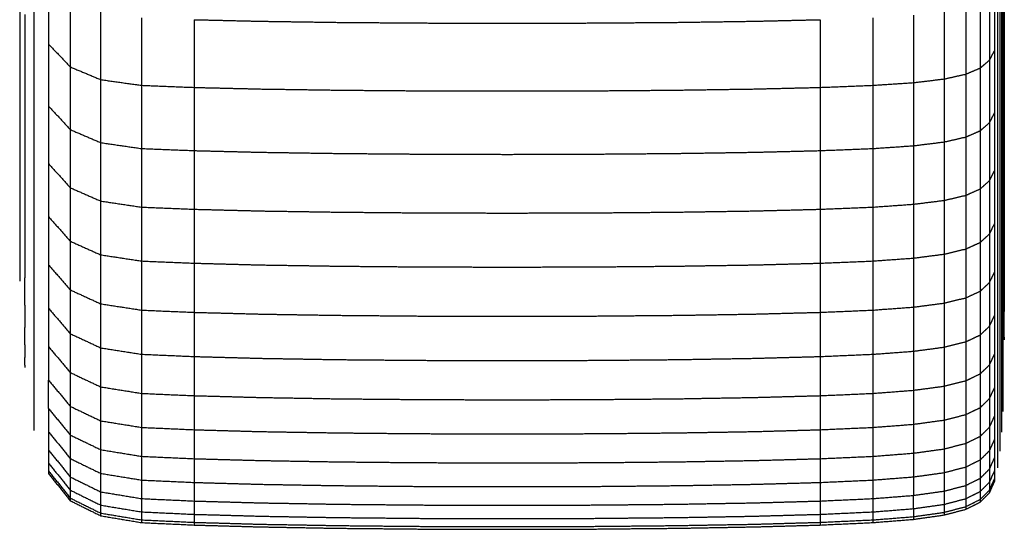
# Model space of a CAD drawing. Header units: millimetres. Extents: x 0 to 20, y 0 to 45.7.
# Tile 71 of 77: x 17.7 to 19.5, y 35.1 to 36.1. Entities that reach past the tile are written whole.
import ezdxf

# ---------------------------------------------------------------- set-up
doc = ezdxf.new("R2010")
doc.units = ezdxf.units.MM
doc.header["$MEASUREMENT"] = 0
doc.layers.add('Make2D$visible$lines', color=7, linetype='Continuous', true_color=0x000000)

msp = doc.modelspace()

# ---------------------------------------------------------------- linework, layer by layer
at = {"layer": 'Make2D$visible$lines'}
for points in [[(19.5169, 36.1685), (19.5169, 36.1063), (19.5169, 36.0441)], [(19.5254, 36.152), (19.5254, 36.1008), (19.5254, 36.0496)], [(17.7213, 36.1338), (17.7213, 36.0711), (17.7213, 36.0084)], [(19.5126, 36.1429), (19.5126, 36.0803), (19.5126, 36.0178)], [(19.5071, 36.1216), (19.5071, 36.0587), (19.5071, 35.9958)], [(17.6669, 36.1048), (17.6669, 36.0583), (17.6669, 36.0119)], [(19.4973, 36.104), (19.4973, 36.0409), (19.4973, 35.9777)], [(19.5224, 36.1075), (19.5224, 36.0502), (19.5224, 35.993)], [(17.6938, 36.077), (17.6938, 36.0193), (17.6938, 35.9617)], [(17.7623, 36.0919), (17.7623, 36.0285), (17.7623, 35.9652)], [(19.4526, 36.0785), (19.4526, 36.015), (19.4526, 35.9514)], [(19.4801, 36.0898), (19.4801, 36.0264), (19.4801, 35.9631)], [(17.6767, 36.0644), (17.6767, 36.0122), (17.6767, 35.96)], [(17.8197, 36.0686), (17.8197, 36.0049), (17.8197, 35.9412)], [(17.8967, 36.0581), (17.8967, 35.9942), (17.8967, 35.9304)], [(19.2772, 36.0581), (19.2772, 35.9942), (19.2772, 35.9304)], [(19.3542, 36.0631), (19.3542, 35.9993), (19.3542, 35.9355)], [(19.4117, 36.0697), (19.4117, 36.0061), (19.4117, 35.9424)], [(19.5201, 36.0741), (19.5201, 36.0164), (19.5201, 35.9588)], [(17.9963, 36.0543), (18.0589, 36.0529), (18.1215, 36.0514)], [(17.9963, 36.0543), (17.9963, 35.9904), (17.9963, 35.9265)], [(18.1215, 36.0514), (18.1938, 36.0504), (18.266, 36.0493)], [(18.266, 36.0493), (18.3446, 36.0487), (18.4233, 36.0481)], [(18.4233, 36.0481), (18.5051, 36.0479), (18.587, 36.0476)], [(18.587, 36.0476), (18.6688, 36.0479), (18.7507, 36.0481)], [(18.7507, 36.0481), (18.8293, 36.0487), (18.908, 36.0493)], [(18.908, 36.0493), (18.9802, 36.0504), (19.0524, 36.0514)], [(19.0524, 36.0514), (19.115, 36.0529), (19.1777, 36.0543)], [(19.1777, 36.0543), (19.1777, 35.9904), (19.1777, 35.9265)], [(19.5169, 36.0441), (19.5169, 35.986), (19.5169, 35.9279)], [(19.5254, 36.0496), (19.5254, 36.0026), (19.5254, 35.9555)], [(17.6669, 36.0119), (17.6669, 35.9695), (17.6669, 35.9272)], [(17.7213, 36.0084), (17.7418, 35.9868), (17.7623, 35.9652)], [(17.7213, 36.0084), (17.7213, 35.9498), (17.7213, 35.8913)], [(19.5126, 36.0178), (19.5126, 35.9593), (19.5126, 35.9009)], [(19.4973, 35.9777), (19.5022, 35.9867), (19.5071, 35.9958)], [(19.5071, 35.9958), (19.5071, 35.937), (19.5071, 35.8783)], [(19.5224, 35.993), (19.5224, 35.9399), (19.5224, 35.8868)], [(17.7623, 35.9652), (17.7623, 35.906), (17.7623, 35.8469)], [(17.7623, 35.9652), (17.791, 35.9532), (17.8197, 35.9412)], [(19.4526, 35.9514), (19.4664, 35.9573), (19.4801, 35.9631)], [(19.4801, 35.9631), (19.4887, 35.9704), (19.4973, 35.9777)], [(19.4801, 35.9631), (19.4801, 35.9039), (19.4801, 35.8447)], [(19.4973, 35.9777), (19.4973, 35.9187), (19.4973, 35.8597)], [(17.6767, 35.96), (17.6767, 35.9119), (17.6767, 35.8639)], [(17.6938, 35.9617), (17.6938, 35.9082), (17.6938, 35.8547)], [(19.4117, 35.9424), (19.4321, 35.9469), (19.4526, 35.9514)], [(19.4526, 35.9514), (19.4526, 35.8921), (19.4526, 35.8328)], [(19.5201, 35.9588), (19.5201, 35.9052), (19.5201, 35.8517)], [(19.5254, 35.9555), (19.5254, 35.9126), (19.5254, 35.8697)], [(17.6669, 35.9272), (17.6669, 35.8891), (17.6669, 35.8511)], [(17.8197, 35.9412), (17.8197, 35.8818), (17.8197, 35.8223)], [(17.8197, 35.9412), (17.8582, 35.9358), (17.8967, 35.9304)], [(17.8967, 35.9304), (17.9465, 35.9285), (17.9963, 35.9265)], [(17.8967, 35.9304), (17.8967, 35.8708), (17.8967, 35.8111)], [(17.9963, 35.9265), (18.0589, 35.925), (18.1215, 35.9235)], [(17.9963, 35.9265), (17.9963, 35.8669), (17.9963, 35.8072)], [(19.0524, 35.9235), (19.115, 35.925), (19.1777, 35.9265)], [(19.1777, 35.9265), (19.2274, 35.9285), (19.2772, 35.9304)], [(19.1777, 35.9265), (19.1777, 35.8669), (19.1777, 35.8072)], [(19.2772, 35.9304), (19.3157, 35.933), (19.3542, 35.9355)], [(19.2772, 35.9304), (19.2772, 35.8708), (19.2772, 35.8111)], [(19.3542, 35.9355), (19.3829, 35.939), (19.4117, 35.9424)], [(19.3542, 35.9355), (19.3542, 35.876), (19.3542, 35.8164)], [(19.4117, 35.9424), (19.4117, 35.883), (19.4117, 35.8235)], [(19.5169, 35.9279), (19.5169, 35.874), (19.5169, 35.8201)], [(18.1215, 35.9235), (18.1938, 35.9225), (18.266, 35.9214)], [(18.266, 35.9214), (18.3446, 35.9207), (18.4233, 35.9201)], [(18.4233, 35.9201), (18.5051, 35.9199), (18.587, 35.9197)], [(18.587, 35.9197), (18.6688, 35.9199), (18.7507, 35.9201)], [(18.7507, 35.9201), (18.8293, 35.9207), (18.908, 35.9214)], [(18.908, 35.9214), (18.9802, 35.9225), (19.0524, 35.9235)], [(17.7213, 35.8913), (17.7213, 35.8369), (17.7213, 35.7826)], [(17.7213, 35.8913), (17.7418, 35.8691), (17.7623, 35.8469)], [(19.5126, 35.9009), (19.5126, 35.8467), (19.5126, 35.7924)], [(19.4973, 35.8597), (19.5022, 35.869), (19.5071, 35.8783)], [(19.5071, 35.8783), (19.5071, 35.8238), (19.5071, 35.7693)], [(19.5224, 35.8868), (19.5224, 35.8379), (19.5224, 35.7891)], [(17.6767, 35.8639), (17.6767, 35.8201), (17.6767, 35.7764)], [(17.6938, 35.8547), (17.6938, 35.8055), (17.6938, 35.7563)], [(19.4801, 35.8447), (19.4887, 35.8522), (19.4973, 35.8597)], [(19.4973, 35.8597), (19.4973, 35.805), (19.4973, 35.7503)], [(19.5201, 35.8517), (19.5201, 35.8025), (19.5201, 35.7533)], [(19.5254, 35.8697), (19.5254, 35.8312), (19.5254, 35.7926)], [(17.6669, 35.8511), (17.6669, 35.8173), (17.6669, 35.7836)], [(17.7623, 35.8469), (17.7623, 35.792), (17.7623, 35.7372)], [(17.7623, 35.8469), (17.791, 35.8346), (17.8197, 35.8223)], [(19.4526, 35.8328), (19.4664, 35.8387), (19.4801, 35.8447)], [(19.4801, 35.8447), (19.4801, 35.7898), (19.4801, 35.7349)], [(17.8197, 35.8223), (17.8197, 35.7671), (17.8197, 35.712)], [(17.8197, 35.8223), (17.8582, 35.8167), (17.8967, 35.8111)], [(19.2772, 35.8111), (19.3157, 35.8138), (19.3542, 35.8164)], [(19.3542, 35.8164), (19.3829, 35.82), (19.4117, 35.8235)], [(19.3542, 35.8164), (19.3542, 35.7612), (19.3542, 35.706)], [(19.4117, 35.8235), (19.4321, 35.8281), (19.4526, 35.8328)], [(19.4117, 35.8235), (19.4117, 35.7683), (19.4117, 35.7132)], [(19.4526, 35.8328), (19.4526, 35.7777), (19.4526, 35.7227)], [(19.5169, 35.8201), (19.5169, 35.7705), (19.5169, 35.721)], [(17.8967, 35.8111), (17.9465, 35.8092), (17.9963, 35.8072)], [(17.8967, 35.8111), (17.8967, 35.7558), (17.8967, 35.7005)], [(17.9963, 35.8072), (18.0589, 35.8056), (18.1215, 35.8041)], [(17.9963, 35.8072), (17.9963, 35.7518), (17.9963, 35.6965)], [(18.1215, 35.8041), (18.1938, 35.803), (18.266, 35.8019)], [(18.266, 35.8019), (18.3446, 35.8012), (18.4233, 35.8006)], [(18.4233, 35.8006), (18.5051, 35.8004), (18.587, 35.8001)], [(18.587, 35.8001), (18.6688, 35.8004), (18.7507, 35.8006)], [(18.7507, 35.8006), (18.8293, 35.8012), (18.908, 35.8019)], [(18.908, 35.8019), (18.9802, 35.803), (19.0524, 35.8041)], [(19.0524, 35.8041), (19.115, 35.8056), (19.1777, 35.8072)], [(19.1777, 35.8072), (19.2274, 35.8092), (19.2772, 35.8111)], [(19.1777, 35.8072), (19.1777, 35.7518), (19.1777, 35.6965)], [(19.2772, 35.8111), (19.2772, 35.7558), (19.2772, 35.7005)], [(17.6669, 35.7836), (17.6669, 35.7543), (17.6669, 35.7249)], [(17.7213, 35.7826), (17.7213, 35.7326), (17.7213, 35.6826)], [(17.7213, 35.7826), (17.7418, 35.7599), (17.7623, 35.7372)], [(19.5126, 35.7924), (19.5126, 35.7426), (19.5126, 35.6927)], [(19.5224, 35.7891), (19.5224, 35.7446), (19.5224, 35.7001)], [(19.5254, 35.7926), (19.5254, 35.7584), (19.5254, 35.7243)], [(17.6767, 35.7764), (17.6767, 35.737), (17.6767, 35.6976)], [(19.4973, 35.7503), (19.5022, 35.7598), (19.5071, 35.7693)], [(19.5071, 35.7693), (19.5071, 35.7192), (19.5071, 35.6691)], [(17.6938, 35.7563), (17.6938, 35.7115), (17.6938, 35.6667)], [(19.4801, 35.7349), (19.4887, 35.7426), (19.4973, 35.7503)], [(19.4973, 35.7503), (19.4973, 35.7), (19.4973, 35.6496)], [(19.5201, 35.7533), (19.5201, 35.7084), (19.5201, 35.6636)], [(17.6669, 35.7249), (17.6669, 35.7), (17.6669, 35.6751)], [(17.7623, 35.7372), (17.7623, 35.6867), (17.7623, 35.6362)], [(17.7623, 35.7372), (17.791, 35.7246), (17.8197, 35.712)], [(19.4117, 35.7132), (19.4321, 35.7179), (19.4526, 35.7227)], [(19.4526, 35.7227), (19.4664, 35.7288), (19.4801, 35.7349)], [(19.4526, 35.7227), (19.4526, 35.6721), (19.4526, 35.6214)], [(19.4801, 35.7349), (19.4801, 35.6844), (19.4801, 35.6339)], [(19.5254, 35.7243), (19.5254, 35.6945), (19.5254, 35.6648)], [(17.8197, 35.712), (17.8582, 35.7062), (17.8967, 35.7005)], [(17.8197, 35.712), (17.8197, 35.6612), (17.8197, 35.6105)], [(19.2772, 35.7005), (19.3157, 35.7033), (19.3542, 35.706)], [(19.3542, 35.706), (19.3829, 35.7096), (19.4117, 35.7132)], [(19.3542, 35.706), (19.3542, 35.6551), (19.3542, 35.6043)], [(19.4117, 35.7132), (19.4117, 35.6625), (19.4117, 35.6117)], [(19.5169, 35.721), (19.5169, 35.6758), (19.5169, 35.6307)], [(17.6767, 35.6976), (17.6767, 35.6627), (17.6767, 35.6279)], [(17.8967, 35.7005), (17.9465, 35.6985), (17.9963, 35.6965)], [(17.8967, 35.7005), (17.8967, 35.6497), (17.8967, 35.5988)], [(17.9963, 35.6965), (18.0589, 35.6949), (18.1215, 35.6933)], [(17.9963, 35.6965), (17.9963, 35.6456), (17.9963, 35.5947)], [(18.1215, 35.6933), (18.1938, 35.6922), (18.266, 35.6911)], [(18.266, 35.6911), (18.3446, 35.6904), (18.4233, 35.6897)], [(18.4233, 35.6897), (18.5051, 35.6895), (18.587, 35.6893)], [(18.587, 35.6893), (18.6688, 35.6895), (18.7507, 35.6897)], [(18.7507, 35.6897), (18.8293, 35.6904), (18.908, 35.6911)], [(18.908, 35.6911), (18.9802, 35.6922), (19.0524, 35.6933)], [(19.0524, 35.6933), (19.115, 35.6949), (19.1777, 35.6965)], [(19.1777, 35.6965), (19.2274, 35.6985), (19.2772, 35.7005)], [(19.1777, 35.6965), (19.1777, 35.6456), (19.1777, 35.5947)], [(19.2772, 35.7005), (19.2772, 35.6497), (19.2772, 35.5988)], [(19.5126, 35.6927), (19.5126, 35.6473), (19.5126, 35.6019)], [(19.5224, 35.7001), (19.5224, 35.6601), (19.5224, 35.6201)], [(17.6669, 35.6751), (17.6669, 35.6546), (17.6669, 35.6341)], [(17.6938, 35.6667), (17.6938, 35.6264), (17.6938, 35.5861)], [(17.7213, 35.6826), (17.7213, 35.6371), (17.7213, 35.5916)], [(17.7213, 35.6826), (17.7418, 35.6594), (17.7623, 35.6362)], [(19.4973, 35.6496), (19.5022, 35.6594), (19.5071, 35.6691)], [(19.5071, 35.6691), (19.5071, 35.6234), (19.5071, 35.5778)], [(19.4801, 35.6339), (19.4887, 35.6418), (19.4973, 35.6496)], [(19.4973, 35.6496), (19.4973, 35.6038), (19.4973, 35.558)], [(19.5201, 35.6636), (19.5201, 35.6233), (19.5201, 35.5829)], [(19.5254, 35.6648), (19.5254, 35.6396), (19.5254, 35.6143)], [(17.6669, 35.6341), (17.6669, 35.6181), (17.6669, 35.6021)], [(17.7623, 35.6362), (17.791, 35.6233), (17.8197, 35.6105)], [(17.7623, 35.6362), (17.7623, 35.5902), (17.7623, 35.5443)], [(19.4526, 35.6214), (19.4664, 35.6277), (19.4801, 35.6339)], [(19.4801, 35.6339), (19.4801, 35.5879), (19.4801, 35.5419)], [(19.5169, 35.6307), (19.5169, 35.59), (19.5169, 35.5494)], [(17.6767, 35.6279), (17.6767, 35.5975), (17.6767, 35.5672)], [(17.8197, 35.6105), (17.8197, 35.5642), (17.8197, 35.518)], [(17.8197, 35.6105), (17.8582, 35.6046), (17.8967, 35.5988)], [(19.3542, 35.6043), (19.3829, 35.608), (19.4117, 35.6117)], [(19.4117, 35.6117), (19.4321, 35.6166), (19.4526, 35.6214)], [(19.4117, 35.6117), (19.4117, 35.5655), (19.4117, 35.5193)], [(19.4526, 35.6214), (19.4526, 35.5753), (19.4526, 35.5292)], [(19.5224, 35.6201), (19.5224, 35.5846), (19.5224, 35.5492)], [(19.5254, 35.6143), (19.5254, 35.5936), (19.5254, 35.5728)], [(17.6669, 35.6021), (17.6669, 35.5907), (17.6669, 35.5792)], [(17.7213, 35.5916), (17.7213, 35.5506), (17.7213, 35.5097)], [(17.7213, 35.5916), (17.7418, 35.5679), (17.7623, 35.5443)], [(17.8967, 35.5988), (17.9465, 35.5967), (17.9963, 35.5947)], [(17.8967, 35.5988), (17.8967, 35.5525), (17.8967, 35.5061)], [(17.9963, 35.5947), (17.9963, 35.5483), (17.9963, 35.5019)], [(17.9963, 35.5947), (18.0589, 35.593), (18.1215, 35.5914)], [(18.1215, 35.5914), (18.1938, 35.5903), (18.266, 35.5891)], [(18.908, 35.5891), (18.9802, 35.5903), (19.0524, 35.5914)], [(19.0524, 35.5914), (19.115, 35.593), (19.1777, 35.5947)], [(19.1777, 35.5947), (19.2274, 35.5967), (19.2772, 35.5988)], [(19.1777, 35.5947), (19.1777, 35.5483), (19.1777, 35.5019)], [(19.2772, 35.5988), (19.3157, 35.6016), (19.3542, 35.6043)], [(19.2772, 35.5988), (19.2772, 35.5525), (19.2772, 35.5061)], [(19.3542, 35.6043), (19.3542, 35.5581), (19.3542, 35.5118)], [(19.5126, 35.6019), (19.5126, 35.561), (19.5126, 35.5201)], [(17.6669, 35.5792), (17.6669, 35.5723), (17.6669, 35.5654)], [(17.6938, 35.5861), (17.6938, 35.5504), (17.6938, 35.5147)], [(18.266, 35.5891), (18.3446, 35.5884), (18.4233, 35.5877)], [(18.4233, 35.5877), (18.5051, 35.5875), (18.587, 35.5873)], [(18.587, 35.5873), (18.6688, 35.5875), (18.7507, 35.5877)], [(18.7507, 35.5877), (18.8293, 35.5884), (18.908, 35.5891)], [(19.4973, 35.558), (19.5022, 35.5679), (19.5071, 35.5778)], [(19.5071, 35.5778), (19.5071, 35.5367), (19.5071, 35.4956)], [(19.5201, 35.5829), (19.5201, 35.5472), (19.5201, 35.5115)], [(19.5254, 35.5728), (19.5254, 35.5567), (19.5254, 35.5405)], [(17.6669, 35.5654), (17.6669, 35.5631), (17.6669, 35.5608)], [(17.6767, 35.5156), (17.6767, 35.5414), (17.6767, 35.5672)], [(19.4801, 35.5419), (19.4887, 35.5499), (19.4973, 35.558)], [(19.4973, 35.558), (19.4973, 35.5167), (19.4973, 35.4755)], [(17.7623, 35.5443), (17.7623, 35.5029), (17.7623, 35.4616)], [(17.7623, 35.5443), (17.791, 35.5311), (17.8197, 35.518)], [(19.4526, 35.5292), (19.4664, 35.5356), (19.4801, 35.5419)], [(19.4801, 35.5419), (19.4801, 35.5005), (19.4801, 35.4592)], [(19.5169, 35.5494), (19.5169, 35.5135), (19.5169, 35.4775)], [(19.5224, 35.5492), (19.5224, 35.5183), (19.5224, 35.4875)], [(19.5254, 35.5405), (19.5254, 35.5288), (19.5254, 35.5172)], [(17.8197, 35.518), (17.8582, 35.5121), (17.8967, 35.5061)], [(17.8197, 35.518), (17.8197, 35.4764), (17.8197, 35.4349)], [(19.3542, 35.5118), (19.3829, 35.5155), (19.4117, 35.5193)], [(19.4117, 35.5193), (19.4321, 35.5243), (19.4526, 35.5292)], [(19.4117, 35.5193), (19.4117, 35.4777), (19.4117, 35.4362)], [(19.4526, 35.5292), (19.4526, 35.4877), (19.4526, 35.4462)], [(19.5126, 35.5201), (19.5126, 35.4839), (19.5126, 35.4477)], [(19.5254, 35.5172), (19.5254, 35.5102), (19.5254, 35.5032)], [(17.6767, 35.5156), (17.6767, 35.4945), (17.6767, 35.4733)], [(17.6938, 35.5147), (17.6938, 35.4836), (17.6938, 35.4526)], [(17.7213, 35.5097), (17.7213, 35.4734), (17.7213, 35.4372)], [(17.7213, 35.5097), (17.7418, 35.4856), (17.7623, 35.4616)], [(17.8967, 35.5061), (17.9465, 35.504), (17.9963, 35.5019)], [(17.8967, 35.5061), (17.8967, 35.4645), (17.8967, 35.4228)], [(17.9963, 35.5019), (18.0589, 35.5003), (18.1215, 35.4986)], [(17.9963, 35.5019), (17.9963, 35.4602), (17.9963, 35.4185)], [(18.1215, 35.4986), (18.1938, 35.4974), (18.266, 35.4963)], [(18.908, 35.4963), (18.9802, 35.4974), (19.0524, 35.4986)], [(19.0524, 35.4986), (19.115, 35.5003), (19.1777, 35.5019)], [(19.1777, 35.5019), (19.2274, 35.504), (19.2772, 35.5061)], [(19.1777, 35.5019), (19.1777, 35.4602), (19.1777, 35.4185)], [(19.2772, 35.5061), (19.3157, 35.509), (19.3542, 35.5118)], [(19.2772, 35.5061), (19.2772, 35.4645), (19.2772, 35.4228)], [(19.3542, 35.5118), (19.3542, 35.4701), (19.3542, 35.4285)], [(19.5201, 35.5115), (19.5201, 35.4804), (19.5201, 35.4493)], [(19.5253, 35.4548), (19.5254, 35.479), (19.5254, 35.5032)], [(18.266, 35.4963), (18.3446, 35.4956), (18.4233, 35.4949)], [(18.4233, 35.4949), (18.5051, 35.4946), (18.587, 35.4944)], [(18.587, 35.4944), (18.6688, 35.4946), (18.7507, 35.4949)], [(18.7507, 35.4949), (18.8293, 35.4956), (18.908, 35.4963)], [(19.4973, 35.4755), (19.5022, 35.4856), (19.5071, 35.4956)], [(19.5071, 35.4956), (19.5071, 35.4593), (19.5071, 35.4229)], [(19.5224, 35.4875), (19.5224, 35.4613), (19.5224, 35.4351)], [(17.6767, 35.4403), (17.6767, 35.4568), (17.6767, 35.4733)], [(17.7623, 35.4616), (17.7623, 35.4249), (17.7623, 35.3883)], [(17.7623, 35.4616), (17.791, 35.4482), (17.8197, 35.4349)], [(19.4801, 35.4592), (19.4887, 35.4673), (19.4973, 35.4755)], [(19.4973, 35.4755), (19.4973, 35.439), (19.4973, 35.4024)], [(19.5169, 35.4775), (19.5169, 35.4462), (19.5169, 35.4149)], [(17.6938, 35.4526), (17.6938, 35.4262), (17.6938, 35.3998)], [(19.4117, 35.4362), (19.4321, 35.4412), (19.4526, 35.4462)], [(19.4526, 35.4462), (19.4664, 35.4527), (19.4801, 35.4592)], [(19.4526, 35.4462), (19.4526, 35.4095), (19.4526, 35.3727)], [(19.4801, 35.4592), (19.4801, 35.4225), (19.4801, 35.3859)], [(19.5126, 35.4477), (19.5126, 35.4162), (19.5126, 35.3848)], [(19.5201, 35.4493), (19.5201, 35.4229), (19.5201, 35.3965)], [(19.5253, 35.4548), (19.5253, 35.4525), (19.5253, 35.4501)], [(17.6767, 35.4403), (17.6767, 35.4284), (17.6767, 35.4165)], [(17.7213, 35.4372), (17.7418, 35.4127), (17.7623, 35.3883)], [(17.7213, 35.4372), (17.7213, 35.4056), (17.7213, 35.374)], [(17.8197, 35.4349), (17.8197, 35.398), (17.8197, 35.3612)], [(17.8197, 35.4349), (17.8582, 35.4288), (17.8967, 35.4228)], [(19.2772, 35.4228), (19.3157, 35.4256), (19.3542, 35.4285)], [(19.3542, 35.4285), (19.3829, 35.4323), (19.4117, 35.4362)], [(19.3542, 35.4285), (19.3542, 35.3916), (19.3542, 35.3548)], [(19.4117, 35.4362), (19.4117, 35.3993), (19.4117, 35.3625)], [(19.5224, 35.4351), (19.5224, 35.4136), (19.5224, 35.392)], [(17.6767, 35.4023), (17.6767, 35.4094), (17.6767, 35.4165)], [(17.8967, 35.4228), (17.9465, 35.4206), (17.9963, 35.4185)], [(17.8967, 35.4228), (17.8967, 35.3859), (17.8967, 35.3489)], [(17.9963, 35.4185), (17.9963, 35.3815), (17.9963, 35.3446)], [(17.9963, 35.4185), (18.0589, 35.4168), (18.1215, 35.4151)], [(18.1215, 35.4151), (18.1938, 35.4139), (18.266, 35.4127)], [(18.266, 35.4127), (18.3446, 35.412), (18.4233, 35.4113)], [(18.4233, 35.4113), (18.5051, 35.4111), (18.587, 35.4108)], [(18.587, 35.4108), (18.6688, 35.4111), (18.7507, 35.4113)], [(18.7507, 35.4113), (18.8293, 35.412), (18.908, 35.4127)], [(18.908, 35.4127), (18.9802, 35.4139), (19.0524, 35.4151)], [(19.0524, 35.4151), (19.115, 35.4168), (19.1777, 35.4185)], [(19.1777, 35.4185), (19.2274, 35.4206), (19.2772, 35.4228)], [(19.1777, 35.4185), (19.1777, 35.3815), (19.1777, 35.3446)], [(19.2772, 35.4228), (19.2772, 35.3859), (19.2772, 35.3489)], [(19.4973, 35.4024), (19.5022, 35.4127), (19.5071, 35.4229)], [(19.5071, 35.4229), (19.5071, 35.3912), (19.5071, 35.3596)], [(19.5169, 35.4149), (19.5169, 35.3883), (19.5169, 35.3617)], [(17.6767, 35.4023), (17.6767, 35.3999), (17.6767, 35.3975)], [(17.6938, 35.3998), (17.6938, 35.3781), (17.6938, 35.3565)], [(17.7623, 35.3883), (17.7623, 35.3564), (17.7623, 35.3245)], [(17.7623, 35.3883), (17.791, 35.3747), (17.8197, 35.3612)], [(19.4801, 35.3859), (19.4887, 35.3941), (19.4973, 35.4024)], [(19.4973, 35.4024), (19.4973, 35.3706), (19.4973, 35.3389)], [(19.5201, 35.3965), (19.5201, 35.3748), (19.5201, 35.3531)], [(19.5224, 35.392), (19.5224, 35.3752), (19.5224, 35.3584)], [(17.7213, 35.374), (17.7418, 35.3493), (17.7623, 35.3245)], [(17.7213, 35.3204), (17.7213, 35.3472), (17.7213, 35.374)], [(19.4117, 35.3625), (19.4321, 35.3676), (19.4526, 35.3727)], [(19.4526, 35.3727), (19.4664, 35.3793), (19.4801, 35.3859)], [(19.4526, 35.3727), (19.4526, 35.3408), (19.4526, 35.3088)], [(19.4801, 35.3859), (19.4801, 35.354), (19.4801, 35.3221)], [(19.5126, 35.3848), (19.5126, 35.358), (19.5126, 35.3313)], [(17.6938, 35.3565), (17.6938, 35.3395), (17.6938, 35.3226)], [(17.8197, 35.3612), (17.8582, 35.3551), (17.8967, 35.3489)], [(17.8197, 35.3612), (17.8197, 35.3292), (17.8197, 35.2971)], [(19.2772, 35.3489), (19.3157, 35.3518), (19.3542, 35.3548)], [(19.3542, 35.3548), (19.3829, 35.3586), (19.4117, 35.3625)], [(19.3542, 35.3548), (19.3542, 35.3227), (19.3542, 35.2906)], [(19.4117, 35.3625), (19.4117, 35.3305), (19.4117, 35.2985)], [(19.4973, 35.3389), (19.5022, 35.3492), (19.5071, 35.3596)], [(19.5071, 35.3596), (19.5071, 35.3327), (19.5071, 35.3058)], [(19.5169, 35.3617), (19.5169, 35.3399), (19.5169, 35.318)], [(19.5201, 35.3531), (19.5201, 35.3362), (19.5201, 35.3193)], [(19.5224, 35.3584), (19.5224, 35.3464), (19.5224, 35.3343)], [(17.8967, 35.3489), (17.9465, 35.3467), (17.9963, 35.3446)], [(17.8967, 35.3489), (17.8967, 35.3168), (17.8967, 35.2847)], [(17.9963, 35.3446), (18.0589, 35.3429), (18.1215, 35.3412)], [(17.9963, 35.3446), (17.9963, 35.3124), (17.9963, 35.2803)], [(18.1215, 35.3412), (18.1938, 35.34), (18.266, 35.3387)], [(18.266, 35.3387), (18.3446, 35.338), (18.4233, 35.3373)], [(18.4233, 35.3373), (18.5051, 35.337), (18.587, 35.3368)], [(18.587, 35.3368), (18.6688, 35.337), (18.7507, 35.3373)], [(18.7507, 35.3373), (18.8293, 35.338), (18.908, 35.3387)], [(18.908, 35.3387), (18.9802, 35.34), (19.0524, 35.3412)], [(19.0524, 35.3412), (19.115, 35.3429), (19.1777, 35.3446)], [(19.1777, 35.3446), (19.2274, 35.3467), (19.2772, 35.3489)], [(19.1777, 35.3446), (19.1777, 35.3124), (19.1777, 35.2803)], [(19.2772, 35.3489), (19.2772, 35.3168), (19.2772, 35.2847)], [(19.4801, 35.3221), (19.4887, 35.3305), (19.4973, 35.3389)], [(19.4973, 35.3389), (19.4973, 35.3119), (19.4973, 35.2849)], [(19.5126, 35.3313), (19.5126, 35.3093), (19.5126, 35.2873)], [(19.5224, 35.3343), (19.5224, 35.3271), (19.5224, 35.3198)], [(17.6938, 35.3226), (17.6938, 35.3105), (17.6938, 35.2983)], [(17.7213, 35.3204), (17.7418, 35.2954), (17.7623, 35.2704)], [(17.7213, 35.3204), (17.7213, 35.2984), (17.7213, 35.2764)], [(17.7623, 35.3245), (17.791, 35.3108), (17.8197, 35.2971)], [(17.7623, 35.3245), (17.7623, 35.2975), (17.7623, 35.2704)], [(19.4526, 35.3088), (19.4664, 35.3154), (19.4801, 35.3221)], [(19.4801, 35.3221), (19.4801, 35.295), (19.4801, 35.2679)], [(19.5169, 35.318), (19.5169, 35.301), (19.5169, 35.2839)], [(19.5201, 35.3193), (19.5201, 35.3071), (19.5201, 35.295)], [(19.5224, 35.3198), (19.5224, 35.3174), (19.5224, 35.3149)], [(17.6938, 35.2983), (17.6938, 35.291), (17.6938, 35.2837)], [(17.8197, 35.2971), (17.8582, 35.2909), (17.8967, 35.2847)], [(17.8197, 35.2971), (17.8197, 35.2699), (17.8197, 35.2427)], [(19.3542, 35.2906), (19.3829, 35.2945), (19.4117, 35.2985)], [(19.4117, 35.2985), (19.4321, 35.3036), (19.4526, 35.3088)], [(19.4117, 35.2985), (19.4117, 35.2712), (19.4117, 35.244)], [(19.4526, 35.3088), (19.4526, 35.2816), (19.4526, 35.2545)], [(19.4973, 35.2849), (19.5022, 35.2953), (19.5071, 35.3058)], [(19.5071, 35.3058), (19.5071, 35.2837), (19.5071, 35.2616)], [(19.5201, 35.295), (19.5201, 35.2877), (19.5201, 35.2803)], [(17.6938, 35.2837), (17.6938, 35.2813), (17.6938, 35.2788)], [(17.7213, 35.2764), (17.7213, 35.2592), (17.7213, 35.242)], [(17.7213, 35.2764), (17.7418, 35.2512), (17.7623, 35.2259)], [(17.8967, 35.2847), (17.9465, 35.2825), (17.9963, 35.2803)], [(17.8967, 35.2847), (17.8967, 35.2574), (17.8967, 35.2301)], [(17.9963, 35.2803), (18.0589, 35.2785), (18.1215, 35.2768)], [(17.9963, 35.2803), (17.9963, 35.253), (17.9963, 35.2256)], [(18.1215, 35.2768), (18.1938, 35.2756), (18.266, 35.2744)], [(18.908, 35.2744), (18.9802, 35.2756), (19.0524, 35.2768)], [(19.0524, 35.2768), (19.115, 35.2785), (19.1777, 35.2803)], [(19.1777, 35.2803), (19.2274, 35.2825), (19.2772, 35.2847)], [(19.1777, 35.2803), (19.1777, 35.253), (19.1777, 35.2256)], [(19.2772, 35.2847), (19.3157, 35.2876), (19.3542, 35.2906)], [(19.2772, 35.2847), (19.2772, 35.2574), (19.2772, 35.2301)], [(19.3542, 35.2906), (19.3542, 35.2633), (19.3542, 35.2361)], [(19.4801, 35.2679), (19.4887, 35.2764), (19.4973, 35.2849)], [(19.4973, 35.2849), (19.4973, 35.2627), (19.4973, 35.2405)], [(19.5126, 35.2873), (19.5126, 35.2702), (19.5126, 35.253)], [(19.5169, 35.2839), (19.5169, 35.2717), (19.5169, 35.2595)], [(19.5201, 35.2803), (19.5201, 35.2779), (19.5201, 35.2754)], [(17.7623, 35.2704), (17.7623, 35.2482), (17.7623, 35.2259)], [(17.7623, 35.2704), (17.791, 35.2565), (17.8197, 35.2427)], [(18.266, 35.2744), (18.3446, 35.2736), (18.4233, 35.2729)], [(18.4233, 35.2729), (18.5051, 35.2726), (18.587, 35.2724)], [(18.587, 35.2724), (18.6688, 35.2726), (18.7507, 35.2729)], [(18.7507, 35.2729), (18.8293, 35.2736), (18.908, 35.2744)], [(19.4526, 35.2545), (19.4664, 35.2612), (19.4801, 35.2679)], [(19.4801, 35.2679), (19.4801, 35.2457), (19.4801, 35.2234)], [(19.4973, 35.2405), (19.5022, 35.2511), (19.5071, 35.2616)], [(19.5071, 35.2616), (19.5071, 35.2444), (19.5071, 35.2272)], [(19.5169, 35.2595), (19.5169, 35.2521), (19.5169, 35.2447)], [(17.7213, 35.242), (17.7213, 35.2297), (17.7213, 35.2173)], [(17.7213, 35.242), (17.7418, 35.2166), (17.7623, 35.1912)], [(17.8197, 35.2427), (17.8197, 35.2203), (17.8197, 35.1979)], [(17.8197, 35.2427), (17.8582, 35.2364), (17.8967, 35.2301)], [(19.3542, 35.2361), (19.3829, 35.24), (19.4117, 35.244)], [(19.4117, 35.244), (19.4321, 35.2493), (19.4526, 35.2545)], [(19.4117, 35.244), (19.4117, 35.2217), (19.4117, 35.1993)], [(19.4526, 35.2545), (19.4526, 35.2322), (19.4526, 35.2099)], [(19.4801, 35.2234), (19.4887, 35.232), (19.4973, 35.2405)], [(19.4973, 35.2405), (19.4973, 35.2232), (19.4973, 35.2059)], [(19.5126, 35.253), (19.5126, 35.2407), (19.5126, 35.2284)], [(19.5169, 35.2447), (19.5169, 35.2423), (19.5169, 35.2398)], [(17.7623, 35.2259), (17.7623, 35.2086), (17.7623, 35.1912)], [(17.7623, 35.2259), (17.791, 35.2119), (17.8197, 35.1979)], [(17.8967, 35.2301), (17.9465, 35.2279), (17.9963, 35.2256)], [(17.8967, 35.2301), (17.8967, 35.2077), (17.8967, 35.1853)], [(17.9963, 35.2256), (18.0589, 35.2239), (18.1215, 35.2222)], [(17.9963, 35.2256), (17.9963, 35.2032), (17.9963, 35.1808)], [(18.1215, 35.2222), (18.1938, 35.2209), (18.266, 35.2197)], [(18.266, 35.2197), (18.3446, 35.2189), (18.4233, 35.2182)], [(18.7507, 35.2182), (18.8293, 35.2189), (18.908, 35.2197)], [(18.908, 35.2197), (18.9802, 35.2209), (19.0524, 35.2222)], [(19.0524, 35.2222), (19.115, 35.2239), (19.1777, 35.2256)], [(19.1777, 35.2256), (19.2274, 35.2279), (19.2772, 35.2301)], [(19.1777, 35.2256), (19.1777, 35.2032), (19.1777, 35.1808)], [(19.2772, 35.2301), (19.3157, 35.2331), (19.3542, 35.2361)], [(19.2772, 35.2301), (19.2772, 35.2077), (19.2772, 35.1853)], [(19.3542, 35.2361), (19.3542, 35.2137), (19.3542, 35.1913)], [(19.4526, 35.2099), (19.4664, 35.2166), (19.4801, 35.2234)], [(19.4801, 35.2234), (19.4801, 35.2061), (19.4801, 35.1887)], [(19.4973, 35.2059), (19.5022, 35.2165), (19.5071, 35.2272)], [(19.5071, 35.2272), (19.5071, 35.2148), (19.5071, 35.2024)], [(19.5126, 35.2284), (19.5126, 35.221), (19.5126, 35.2136)], [(17.7213, 35.2173), (17.7213, 35.2099), (17.7213, 35.2025)], [(17.7213, 35.2173), (17.7418, 35.1918), (17.7623, 35.1663)], [(17.7213, 35.2025), (17.7213, 35.2), (17.7213, 35.1975)], [(17.7213, 35.2025), (17.7418, 35.1769), (17.7623, 35.1513)], [(18.4233, 35.2182), (18.5051, 35.2179), (18.587, 35.2177)], [(18.587, 35.2177), (18.6688, 35.2179), (18.7507, 35.2182)], [(19.4117, 35.1993), (19.4321, 35.2046), (19.4526, 35.2099)], [(19.4526, 35.2099), (19.4526, 35.1924), (19.4526, 35.175)], [(19.4801, 35.1887), (19.4887, 35.1973), (19.4973, 35.2059)], [(19.4973, 35.2059), (19.4973, 35.1935), (19.4973, 35.1811)], [(19.4973, 35.1811), (19.5022, 35.1917), (19.5071, 35.2024)], [(19.5071, 35.2024), (19.5071, 35.195), (19.5071, 35.1875)], [(19.5126, 35.2136), (19.5126, 35.2111), (19.5126, 35.2086)], [(17.7213, 35.1975), (17.7418, 35.1719), (17.7623, 35.1463)], [(17.7623, 35.1912), (17.7623, 35.1787), (17.7623, 35.1663)], [(17.7623, 35.1912), (17.791, 35.1771), (17.8197, 35.163)], [(17.8197, 35.1979), (17.8197, 35.1805), (17.8197, 35.163)], [(17.8197, 35.1979), (17.8582, 35.1916), (17.8967, 35.1853)], [(17.8967, 35.1853), (17.9465, 35.183), (17.9963, 35.1808)], [(17.8967, 35.1853), (17.8967, 35.1678), (17.8967, 35.1503)], [(19.1777, 35.1808), (19.2274, 35.183), (19.2772, 35.1853)], [(19.2772, 35.1853), (19.3157, 35.1883), (19.3542, 35.1913)], [(19.2772, 35.1853), (19.2772, 35.1678), (19.2772, 35.1503)], [(19.3542, 35.1913), (19.3829, 35.1953), (19.4117, 35.1993)], [(19.3542, 35.1913), (19.3542, 35.1738), (19.3542, 35.1563)], [(19.4117, 35.1993), (19.4117, 35.1819), (19.4117, 35.1644)], [(19.4526, 35.175), (19.4664, 35.1819), (19.4801, 35.1887)], [(19.4801, 35.1887), (19.4801, 35.1762), (19.4801, 35.1638)], [(19.4973, 35.1661), (19.5022, 35.1768), (19.5071, 35.1875)], [(19.4973, 35.1611), (19.5022, 35.1718), (19.5071, 35.1825)], [(19.5071, 35.1875), (19.5071, 35.185), (19.5071, 35.1825)], [(17.7623, 35.1663), (17.791, 35.1521), (17.8197, 35.138)], [(17.7623, 35.1663), (17.7623, 35.1588), (17.7623, 35.1513)], [(17.9963, 35.1808), (18.0589, 35.179), (18.1215, 35.1773)], [(17.9963, 35.1808), (17.9963, 35.1633), (17.9963, 35.1457)], [(18.1215, 35.1773), (18.1938, 35.176), (18.266, 35.1748)], [(18.266, 35.1748), (18.3446, 35.174), (18.4233, 35.1733)], [(18.4233, 35.1733), (18.5051, 35.173), (18.587, 35.1728)], [(18.587, 35.1728), (18.6688, 35.173), (18.7507, 35.1733)], [(18.7507, 35.1733), (18.8293, 35.174), (18.908, 35.1748)], [(18.908, 35.1748), (18.9802, 35.176), (19.0524, 35.1773)], [(19.0524, 35.1773), (19.115, 35.179), (19.1777, 35.1808)], [(19.1777, 35.1808), (19.1777, 35.1633), (19.1777, 35.1457)], [(19.3542, 35.1563), (19.3829, 35.1604), (19.4117, 35.1644)], [(19.4117, 35.1644), (19.4321, 35.1697), (19.4526, 35.175)], [(19.4117, 35.1644), (19.4117, 35.1519), (19.4117, 35.1394)], [(19.4526, 35.175), (19.4526, 35.1625), (19.4526, 35.1501)], [(19.4526, 35.1501), (19.4664, 35.1569), (19.4801, 35.1638)], [(19.4801, 35.1638), (19.4887, 35.1724), (19.4973, 35.1811)], [(19.4801, 35.1488), (19.4887, 35.1574), (19.4973, 35.1661)], [(19.4801, 35.1638), (19.4801, 35.1563), (19.4801, 35.1488)], [(19.4973, 35.1811), (19.4973, 35.1736), (19.4973, 35.1661)], [(19.4973, 35.1661), (19.4973, 35.1636), (19.4973, 35.1611)], [(17.7623, 35.1513), (17.7623, 35.1488), (17.7623, 35.1463)], [(17.7623, 35.1513), (17.791, 35.1371), (17.8197, 35.1229)], [(17.7623, 35.1463), (17.791, 35.1321), (17.8197, 35.1179)], [(17.8197, 35.163), (17.8582, 35.1567), (17.8967, 35.1503)], [(17.8197, 35.163), (17.8197, 35.1505), (17.8197, 35.138)], [(17.8967, 35.1503), (17.9465, 35.148), (17.9963, 35.1457)], [(17.8967, 35.1503), (17.8967, 35.1377), (17.8967, 35.1252)], [(17.9963, 35.1457), (18.0589, 35.144), (18.1215, 35.1422)], [(17.9963, 35.1457), (17.9963, 35.1332), (17.9963, 35.1206)], [(19.0524, 35.1422), (19.115, 35.144), (19.1777, 35.1457)], [(19.1777, 35.1457), (19.2274, 35.148), (19.2772, 35.1503)], [(19.1777, 35.1457), (19.1777, 35.1332), (19.1777, 35.1206)], [(19.2772, 35.1503), (19.3157, 35.1533), (19.3542, 35.1563)], [(19.2772, 35.1503), (19.2772, 35.1377), (19.2772, 35.1252)], [(19.3542, 35.1313), (19.3542, 35.1438), (19.3542, 35.1563)], [(19.4117, 35.1394), (19.4321, 35.1447), (19.4526, 35.1501)], [(19.4526, 35.1501), (19.4526, 35.1425), (19.4526, 35.135)], [(19.4526, 35.135), (19.4664, 35.1419), (19.4801, 35.1488)], [(19.4801, 35.1437), (19.4887, 35.1524), (19.4973, 35.1611)], [(19.4801, 35.1488), (19.4801, 35.1462), (19.4801, 35.1437)], [(17.8197, 35.138), (17.8197, 35.1305), (17.8197, 35.1229)], [(17.8197, 35.138), (17.8582, 35.1316), (17.8967, 35.1252)], [(18.1215, 35.1422), (18.1938, 35.141), (18.266, 35.1397)], [(18.266, 35.1397), (18.3446, 35.1389), (18.4233, 35.1382)], [(18.4233, 35.1382), (18.5051, 35.1379), (18.587, 35.1377)], [(18.587, 35.1377), (18.6688, 35.1379), (18.7507, 35.1382)], [(18.7507, 35.1382), (18.8293, 35.1389), (18.908, 35.1397)], [(18.908, 35.1397), (18.9802, 35.141), (19.0524, 35.1422)], [(19.2772, 35.1252), (19.3157, 35.1282), (19.3542, 35.1313)], [(19.3542, 35.1313), (19.3829, 35.1353), (19.4117, 35.1394)], [(19.3542, 35.1313), (19.3542, 35.1237), (19.3542, 35.1162)], [(19.4117, 35.1394), (19.4117, 35.1318), (19.4117, 35.1243)], [(19.4117, 35.1243), (19.4321, 35.1297), (19.4526, 35.135)], [(19.4117, 35.1193), (19.4321, 35.1246), (19.4526, 35.13)], [(19.4526, 35.13), (19.4664, 35.1368), (19.4801, 35.1437)], [(19.4526, 35.135), (19.4526, 35.1325), (19.4526, 35.13)], [(17.8197, 35.1229), (17.8582, 35.1165), (17.8967, 35.1101)], [(17.8197, 35.1229), (17.8197, 35.1204), (17.8197, 35.1179)], [(17.8197, 35.1179), (17.8582, 35.1114), (17.8967, 35.105)], [(17.8967, 35.1252), (17.9465, 35.1229), (17.9963, 35.1206)], [(17.8967, 35.1252), (17.8967, 35.1176), (17.8967, 35.1101)], [(17.8967, 35.1101), (17.9465, 35.1078), (17.9963, 35.1055)], [(17.8967, 35.1101), (17.8967, 35.1075), (17.8967, 35.105)], [(17.9963, 35.1206), (17.9963, 35.1131), (17.9963, 35.1055)], [(17.9963, 35.1206), (18.0589, 35.1189), (18.1215, 35.1171)], [(18.1215, 35.1171), (18.1938, 35.1158), (18.266, 35.1145)], [(18.266, 35.1145), (18.3446, 35.1138), (18.4233, 35.113)], [(18.4233, 35.113), (18.5051, 35.1128), (18.587, 35.1125)], [(18.587, 35.1125), (18.6688, 35.1128), (18.7507, 35.113)], [(18.7507, 35.113), (18.8293, 35.1138), (18.908, 35.1145)], [(18.908, 35.1145), (18.9802, 35.1158), (19.0524, 35.1171)], [(19.0524, 35.1171), (19.115, 35.1189), (19.1777, 35.1206)], [(19.1777, 35.1206), (19.2274, 35.1229), (19.2772, 35.1252)], [(19.1777, 35.1206), (19.1777, 35.1131), (19.1777, 35.1055)], [(19.1777, 35.1055), (19.2274, 35.1078), (19.2772, 35.1101)], [(19.2772, 35.1252), (19.2772, 35.1176), (19.2772, 35.1101)], [(19.2772, 35.1101), (19.3157, 35.1131), (19.3542, 35.1162)], [(19.2772, 35.105), (19.3157, 35.1081), (19.3542, 35.1111)], [(19.2772, 35.1101), (19.2772, 35.1075), (19.2772, 35.105)], [(19.3542, 35.1162), (19.3829, 35.1202), (19.4117, 35.1243)], [(19.3542, 35.1111), (19.3829, 35.1152), (19.4117, 35.1193)], [(19.3542, 35.1162), (19.3542, 35.1136), (19.3542, 35.1111)], [(19.4117, 35.1243), (19.4117, 35.1218), (19.4117, 35.1193)], [(17.8967, 35.105), (17.9465, 35.1027), (17.9963, 35.1004)], [(17.9963, 35.1055), (18.0589, 35.1037), (18.1215, 35.1019)], [(17.9963, 35.1055), (17.9963, 35.103), (17.9963, 35.1004)], [(17.9963, 35.1004), (18.0589, 35.0986), (18.1215, 35.0969)], [(18.1215, 35.1019), (18.1938, 35.1007), (18.266, 35.0994)], [(18.1215, 35.0969), (18.1938, 35.0956), (18.266, 35.0943)], [(18.266, 35.0994), (18.3446, 35.0986), (18.4233, 35.0979)], [(18.266, 35.0943), (18.3446, 35.0936), (18.4233, 35.0928)], [(18.4233, 35.0979), (18.5051, 35.0976), (18.587, 35.0974)], [(18.4233, 35.0928), (18.5051, 35.0925), (18.587, 35.0923)], [(18.587, 35.0974), (18.6688, 35.0976), (18.7507, 35.0979)], [(18.587, 35.0923), (18.6688, 35.0925), (18.7507, 35.0928)], [(18.7507, 35.0979), (18.8293, 35.0986), (18.908, 35.0994)], [(18.7507, 35.0928), (18.8293, 35.0936), (18.908, 35.0943)], [(18.908, 35.0994), (18.9802, 35.1007), (19.0524, 35.1019)], [(18.908, 35.0943), (18.9802, 35.0956), (19.0524, 35.0969)], [(19.0524, 35.1019), (19.115, 35.1037), (19.1777, 35.1055)], [(19.0524, 35.0969), (19.115, 35.0986), (19.1777, 35.1004)], [(19.1777, 35.1055), (19.1777, 35.103), (19.1777, 35.1004)], [(19.1777, 35.1004), (19.2274, 35.1027), (19.2772, 35.105)]]:
    msp.add_open_spline(points, degree=2, dxfattribs=at)

doc.saveas('drawing.dxf')
